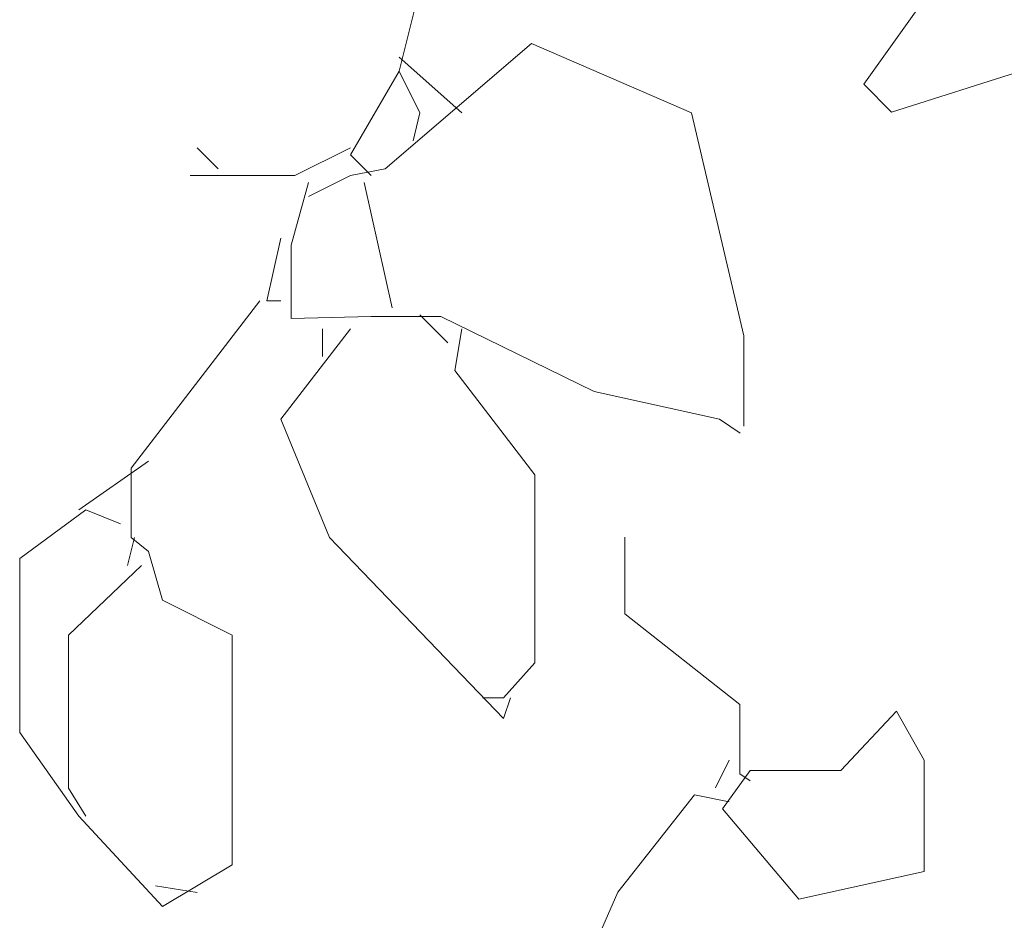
# Model space of a CAD drawing. Header units: millimetres. Extents: x 14400 to 93787, y -21104 to 39413.
# Tile 38 of 256: x 23153 to 23182, y 9770 to 9796. Entities that reach past the tile are written whole.
import ezdxf

# ---------------------------------------------------------------- set-up
doc = ezdxf.new("R2010")
doc.units = ezdxf.units.MM
doc.layers.add('_MODUS - zielen', color=66, linetype='Continuous', lineweight=9)

msp = doc.modelspace()

# ---------------------------------------------------------------- linework, layer by layer
at = {"layer": '_MODUS - zielen', "transparency": 33554687, "elevation": -6681.00084}
for points in [[(23166.7049, 9806.48468), (23166.09793, 9805.27193), (23165.29005, 9798.6019), (23164.27928, 9794.55933), (23164.88519, 9793.34659), (23164.68322, 9792.53805)], [(23187.06576, 9799.43808), (23182.41728, 9794.5871), (23178.57668, 9793.37449), (23177.7688, 9794.1829), (23181.81137, 9799.84229), (23185.24697, 9800.65083), (23187.06576, 9801.66147), (23187.06576, 9799.43808)], [(23174.28459, 9784.25107), (23174.28459, 9786.87853), (23172.76823, 9793.34659), (23168.11975, 9795.36787), (23163.87428, 9791.72964), (23162.86443, 9791.52741), (23161.65156, 9790.9211)], [(23164.27928, 9794.96354), (23166.09793, 9793.34659)], [(23164.27928, 9794.55933), (23162.86443, 9792.13384), (23163.47034, 9791.52741)], [(23162.86443, 9792.33595), (23161.24762, 9791.52741), (23158.2149, 9791.52741)], [(23158.41792, 9792.33595), (23159.02383, 9791.72964)], [(23161.65156, 9791.3253), (23161.1461, 9789.50625), (23161.1461, 9787.38398), (23163.47034, 9787.43447), (23165.49202, 9787.43447), (23169.93853, 9785.26171), (23173.57717, 9784.45304), (23174.18308, 9784.04883)], [(23163.26837, 9791.3253), (23164.07731, 9787.6872)], [(23160.84262, 9789.70822), (23160.43868, 9787.88917), (23160.84262, 9787.88917)], [(23160.23671, 9787.88917), (23156.49762, 9783.03819), (23156.49762, 9781.01691), (23157.00308, 9780.6127), (23157.40702, 9779.19786), (23159.42777, 9778.18721), (23159.42777, 9771.51718), (23157.40702, 9770.30431), (23154.98126, 9772.93203), (23153.26293, 9775.35752), (23153.26293, 9780.41047), (23155.18323, 9781.82558), (23156.19414, 9781.42111)], [(23164.88519, 9787.48497), (23165.69399, 9786.67656)], [(23162.86443, 9787.08076), (23160.84262, 9784.45304), (23162.25747, 9781.01691), (23167.31081, 9775.76172), (23167.51278, 9776.36816)], [(23162.0555, 9787.08076), (23162.0555, 9786.27235)], [(23166.09793, 9787.08076), (23165.89596, 9785.86789), (23168.2202, 9782.83622), (23168.2202, 9777.3788), (23167.31081, 9776.36816), (23166.7049, 9776.36816)], [(23157.00308, 9783.24043), (23154.98126, 9781.82558)], [(23156.59808, 9781.01691), (23156.39611, 9780.2085)], [(23170.83497, 9781.02688), (23170.83497, 9778.8035), (23174.16905, 9776.1759), (23174.16905, 9774.15462), (23174.47254, 9773.95252)], [(23156.80005, 9780.2085), (23154.67778, 9778.18721), (23154.67778, 9773.74044), (23155.18323, 9772.93203)], [(23174.47254, 9774.2556), (23177.10026, 9774.2556), (23178.71708, 9775.97367), (23179.52602, 9774.55882), (23179.52602, 9771.32493), (23175.88739, 9770.51638), (23173.66466, 9773.14398), (23174.47254, 9774.2556)], [(23173.86663, 9774.55882), (23173.46163, 9773.75041)], [(23173.86663, 9773.34608), (23172.85572, 9773.54818), (23170.63194, 9770.71849), (23169.92451, 9769.10141), (23169.92451, 9766.27171), (23169.62209, 9765.46317)], [(23157.20505, 9770.91074), (23158.41792, 9770.70851)]]:
    msp.add_lwpolyline(points, dxfattribs=at)

doc.saveas('drawing.dxf')
